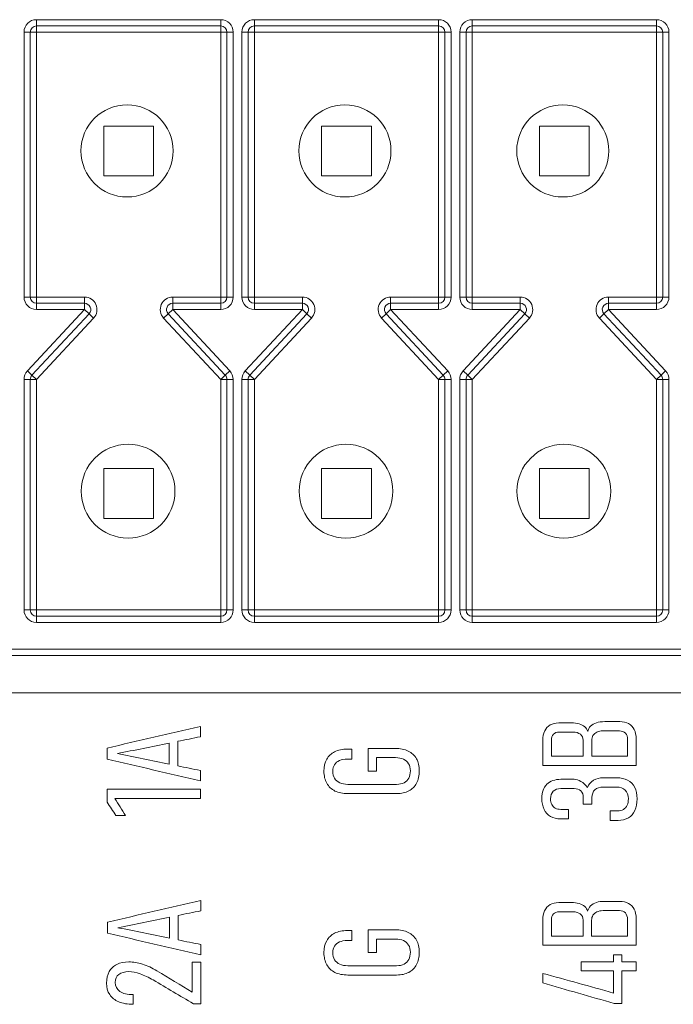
# Model space of a CAD drawing. Header units: millimetres. Extents: x 990 to 1811, y 0 to 562.
# Tile 15 of 256: x 1296 to 1306, y 215 to 231. Entities that reach past the tile are written whole.
import ezdxf

# ---------------------------------------------------------------- set-up
doc = ezdxf.new("R2010")
doc.units = ezdxf.units.MM
doc.layers.add('1', color=7, linetype='Continuous', true_color=0xffffff)
doc.layers.add('10', color=7, linetype='Continuous')

msp = doc.modelspace()

# ---------------------------------------------------------------- linework, layer by layer
at = {"layer": '1', "color": 7, "linetype": 'Continuous', "lineweight": 18}
msp.add_line((1288.988, 220.46), (1316.098, 220.46), dxfattribs=at)
for points, knots in [([(1304.04, 219.944), (1304.078, 219.966), (1304.124, 219.977), (1304.178, 219.977), (1304.245, 219.977), (1304.312, 219.977), (1304.38, 219.977), (1304.427, 219.977), (1304.469, 219.972), (1304.505, 219.961)], [0, 0, 0, 0, 0.333333, 0.333333, 0.333333, 0.666667, 0.666667, 0.666667, 1, 1, 1, 1]), ([(1304.689, 219.924), (1304.713, 219.948), (1304.744, 219.966), (1304.821, 219.991), (1304.866, 219.997), (1304.917, 219.997), (1304.997, 219.997), (1305.077, 219.997), (1305.157, 219.997), (1305.213, 219.997), (1305.261, 219.986), (1305.3, 219.965)], [0, 0, 0, 0, 0.25, 0.25, 0.5, 0.5, 0.5, 0.75, 0.75, 0.75, 1, 1, 1, 1]), ([(1303.922, 219.291), (1303.922, 219.426), (1303.922, 219.56), (1303.922, 219.694), (1303.922, 219.754), (1303.932, 219.805), (1303.952, 219.847)], [0, 0, 0, 0, 0.5, 0.5, 0.5, 1, 1, 1, 1]), ([(1304.093, 219.794), (1304.071, 219.771), (1304.06, 219.739), (1304.06, 219.699), (1304.06, 219.613), (1304.06, 219.526), (1304.06, 219.44)], [0, 0, 0, 0, 0.5, 0.5, 0.5, 1, 1, 1, 1]), ([(1304.525, 219.794), (1304.496, 219.817), (1304.456, 219.829), (1304.403, 219.829), (1304.331, 219.829), (1304.26, 219.829), (1304.188, 219.829), (1304.147, 219.829), (1304.116, 219.817), (1304.093, 219.794)], [0, 0, 0, 0, 0.333333, 0.333333, 0.333333, 0.666667, 0.666667, 0.666667, 1, 1, 1, 1]), ([(1304.568, 219.44), (1304.568, 219.526), (1304.568, 219.611), (1304.568, 219.697), (1304.568, 219.739), (1304.554, 219.771), (1304.525, 219.794)], [0, 0, 0, 0, 0.5, 0.5, 0.5, 1, 1, 1, 1]), ([(1305.249, 219.811), (1305.227, 219.836), (1305.195, 219.848), (1305.154, 219.848), (1305.066, 219.848), (1304.978, 219.848), (1304.889, 219.848)], [0, 0, 0, 0, 0.5, 0.5, 0.5, 1, 1, 1, 1]), ([(1305.283, 219.44), (1305.283, 219.529), (1305.283, 219.618), (1305.283, 219.707), (1305.283, 219.752), (1305.272, 219.787), (1305.249, 219.811)], [0, 0, 0, 0, 0.5, 0.5, 0.5, 1, 1, 1, 1]), ([(1305.391, 219.871), (1305.411, 219.83), (1305.421, 219.78), (1305.421, 219.722), (1305.421, 219.578), (1305.421, 219.435), (1305.421, 219.291)], [0, 0, 0, 0, 0.5, 0.5, 0.5, 1, 1, 1, 1]), ([(1304.728, 219.774), (1304.714, 219.751), (1304.707, 219.725), (1304.707, 219.697), (1304.707, 219.611), (1304.707, 219.526), (1304.707, 219.44)], [0, 0, 0, 0, 0.5, 0.5, 0.5, 1, 1, 1, 1]), ([(1300.578, 219.513), (1300.634, 219.541), (1300.701, 219.555), (1300.78, 219.555), (1300.804, 219.555), (1300.828, 219.555), (1300.852, 219.555)], [0, 0, 0, 0, 0.5, 0.5, 0.5, 1, 1, 1, 1]), ([(1301.114, 219.567), (1301.26, 219.567), (1301.405, 219.567), (1301.551, 219.567), (1301.632, 219.567), (1301.702, 219.553), (1301.76, 219.525)], [0, 0, 0, 0, 0.5, 0.5, 0.5, 1, 1, 1, 1]), ([(1300.451, 219.007), (1300.421, 219.061), (1300.406, 219.125), (1300.406, 219.275), (1300.421, 219.339), (1300.45, 219.392)], [0, 0, 0, 0, 0.5, 0.5, 1, 1, 1, 1]), ([(1300.655, 219.372), (1300.62, 219.357), (1300.594, 219.335), (1300.558, 219.277), (1300.549, 219.242), (1300.549, 219.201), (1300.549, 219.156), (1300.559, 219.118), (1300.578, 219.087)], [0, 0, 0, 0, 0.333333, 0.333333, 0.666667, 0.666667, 0.666667, 1, 1, 1, 1]), ([(1300.852, 219.394), (1300.828, 219.394), (1300.804, 219.394), (1300.78, 219.394), (1300.731, 219.394), (1300.689, 219.387), (1300.655, 219.372)], [0, 0, 0, 0, 0.5, 0.5, 0.5, 1, 1, 1, 1]), ([(1301.766, 219.322), (1301.747, 219.353), (1301.72, 219.378), (1301.648, 219.411), (1301.605, 219.419), (1301.555, 219.419), (1301.454, 219.419), (1301.353, 219.419), (1301.252, 219.419)], [0, 0, 0, 0, 0.333333, 0.333333, 0.666667, 0.666667, 0.666667, 1, 1, 1, 1]), ([(1301.768, 219.09), (1301.785, 219.122), (1301.794, 219.161), (1301.794, 219.252), (1301.784, 219.29), (1301.766, 219.322)], [0, 0, 0, 0, 0.5, 0.5, 1, 1, 1, 1]), ([(1301.892, 219.402), (1301.922, 219.348), (1301.937, 219.283), (1301.937, 219.13), (1301.923, 219.064), (1301.894, 219.009)], [0, 0, 0, 0, 0.5, 0.5, 1, 1, 1, 1]), ([(1300.66, 219.014), (1300.696, 218.998), (1300.74, 218.99), (1300.791, 218.99), (1301.052, 218.99), (1301.313, 218.99), (1301.574, 218.99), (1301.62, 218.99), (1301.659, 218.998), (1301.693, 219.015)], [0, 0, 0, 0, 0.333333, 0.333333, 0.333333, 0.666667, 0.666667, 0.666667, 1, 1, 1, 1]), ([(1303.987, 218.991), (1304.04, 219.044), (1304.116, 219.071), (1304.213, 219.071), (1304.284, 219.071), (1304.354, 219.071), (1304.424, 219.071), (1304.46, 219.071), (1304.497, 219.059), (1304.535, 219.037)], [0, 0, 0, 0, 0.333333, 0.333333, 0.333333, 0.666667, 0.666667, 0.666667, 1, 1, 1, 1]), ([(1304.736, 219.055), (1304.781, 219.082), (1304.834, 219.095), (1304.895, 219.095), (1304.966, 219.095), (1305.036, 219.095), (1305.176, 219.095), (1305.236, 219.082), (1305.285, 219.056)], [0, 0, 0, 0, 0.333333, 0.333333, 0.333333, 0.666667, 0.666667, 1, 1, 1, 1]), ([(1301.77, 218.884), (1301.716, 218.855), (1301.65, 218.841), (1301.574, 218.841), (1301.313, 218.841), (1301.052, 218.841), (1300.791, 218.841), (1300.71, 218.841), (1300.64, 218.855), (1300.583, 218.883)], [0, 0, 0, 0, 0.333333, 0.333333, 0.333333, 0.666667, 0.666667, 0.666667, 1, 1, 1, 1]), ([(1303.942, 218.588), (1303.918, 218.637), (1303.906, 218.697), (1303.906, 218.767), (1303.906, 218.864), (1303.933, 218.938), (1303.987, 218.991)], [0, 0, 0, 0, 0.5, 0.5, 0.5, 1, 1, 1, 1]), ([(1304.089, 218.879), (1304.061, 218.851), (1304.046, 218.81), (1304.046, 218.757), (1304.046, 218.721), (1304.053, 218.691), (1304.066, 218.666)], [0, 0, 0, 0, 0.5, 0.5, 0.5, 1, 1, 1, 1]), ([(1304.533, 218.884), (1304.507, 218.91), (1304.47, 218.922), (1304.423, 218.922), (1304.352, 218.922), (1304.282, 218.922), (1304.211, 218.922), (1304.158, 218.922), (1304.118, 218.908), (1304.089, 218.879)], [0, 0, 0, 0, 0.333333, 0.333333, 0.333333, 0.666667, 0.666667, 0.666667, 1, 1, 1, 1]), ([(1304.572, 218.672), (1304.572, 218.708), (1304.572, 218.743), (1304.572, 218.779), (1304.572, 218.824), (1304.559, 218.859), (1304.533, 218.884)], [0, 0, 0, 0, 0.5, 0.5, 0.5, 1, 1, 1, 1]), ([(1304.759, 218.902), (1304.727, 218.873), (1304.711, 218.832), (1304.711, 218.779), (1304.711, 218.743), (1304.711, 218.708), (1304.711, 218.672)], [0, 0, 0, 0, 0.5, 0.5, 0.5, 1, 1, 1, 1]), ([(1305.276, 218.653), (1305.29, 218.683), (1305.297, 218.717), (1305.297, 218.758), (1305.297, 218.818), (1305.28, 218.864), (1305.212, 218.93), (1305.165, 218.947), (1305.105, 218.947), (1305.035, 218.947), (1304.965, 218.947), (1304.894, 218.947), (1304.836, 218.947), (1304.791, 218.932), (1304.759, 218.902)], [0, 0, 0, 0, 0.2, 0.2, 0.2, 0.4, 0.4, 0.6, 0.6, 0.6, 0.8, 0.8, 0.8, 1, 1, 1, 1]), ([(1305.398, 218.94), (1305.424, 218.89), (1305.437, 218.829), (1305.437, 218.758), (1305.437, 218.685), (1305.425, 218.623), (1305.401, 218.571)], [0, 0, 0, 0, 0.5, 0.5, 0.5, 1, 1, 1, 1]), ([(1304.123, 218.608), (1304.147, 218.595), (1304.177, 218.588), (1304.212, 218.588), (1304.254, 218.588), (1304.296, 218.588), (1304.337, 218.588)], [0, 0, 0, 0, 0.5, 0.5, 0.5, 1, 1, 1, 1]), ([(1305.006, 218.564), (1305.044, 218.564), (1305.082, 218.564), (1305.157, 218.564), (1305.189, 218.572), (1305.216, 218.587)], [0, 0, 0, 0, 0.5, 0.5, 1, 1, 1, 1]), ([(1304.337, 218.436), (1304.296, 218.436), (1304.254, 218.436), (1304.212, 218.436), (1304.148, 218.436), (1304.093, 218.449), (1304.047, 218.475)], [0, 0, 0, 0, 0.5, 0.5, 0.5, 1, 1, 1, 1]), ([(1305.296, 218.452), (1305.25, 218.425), (1305.195, 218.411), (1305.131, 218.411), (1305.089, 218.411), (1305.047, 218.411), (1305.006, 218.411)], [0, 0, 0, 0, 0.5, 0.5, 0.5, 1, 1, 1, 1]), ([(1304.689, 217.038), (1304.713, 217.062), (1304.744, 217.08), (1304.821, 217.105), (1304.866, 217.111), (1304.917, 217.111), (1304.997, 217.111), (1305.077, 217.111), (1305.157, 217.111), (1305.213, 217.111), (1305.26, 217.1), (1305.3, 217.078)], [0, 0, 0, 0, 0.25, 0.25, 0.5, 0.5, 0.5, 0.75, 0.75, 0.75, 1, 1, 1, 1]), ([(1303.921, 216.405), (1303.921, 216.539), (1303.921, 216.673), (1303.921, 216.807), (1303.921, 216.867), (1303.931, 216.918), (1303.951, 216.961)], [0, 0, 0, 0, 0.5, 0.5, 0.5, 1, 1, 1, 1]), ([(1304.039, 217.058), (1304.077, 217.08), (1304.124, 217.091), (1304.178, 217.091), (1304.245, 217.091), (1304.312, 217.091), (1304.379, 217.091), (1304.426, 217.091), (1304.468, 217.086), (1304.505, 217.075)], [0, 0, 0, 0, 0.333333, 0.333333, 0.333333, 0.666667, 0.666667, 0.666667, 1, 1, 1, 1]), ([(1305.249, 216.925), (1305.226, 216.95), (1305.194, 216.962), (1305.154, 216.962), (1305.065, 216.962), (1304.977, 216.962), (1304.889, 216.962)], [0, 0, 0, 0, 0.5, 0.5, 0.5, 1, 1, 1, 1]), ([(1305.39, 216.984), (1305.411, 216.943), (1305.421, 216.894), (1305.421, 216.835), (1305.421, 216.692), (1305.421, 216.549), (1305.421, 216.405)], [0, 0, 0, 0, 0.5, 0.5, 0.5, 1, 1, 1, 1]), ([(1304.524, 216.908), (1304.496, 216.931), (1304.455, 216.943), (1304.403, 216.943), (1304.331, 216.943), (1304.259, 216.943), (1304.187, 216.943), (1304.147, 216.943), (1304.115, 216.931), (1304.07, 216.885), (1304.059, 216.853), (1304.059, 216.813), (1304.059, 216.726), (1304.059, 216.64), (1304.059, 216.554)], [0, 0, 0, 0, 0.2, 0.2, 0.2, 0.4, 0.4, 0.4, 0.6, 0.6, 0.8, 0.8, 0.8, 1, 1, 1, 1]), ([(1304.568, 216.554), (1304.568, 216.639), (1304.568, 216.725), (1304.568, 216.811), (1304.568, 216.852), (1304.553, 216.885), (1304.524, 216.908)], [0, 0, 0, 0, 0.5, 0.5, 0.5, 1, 1, 1, 1]), ([(1304.728, 216.887), (1304.713, 216.864), (1304.706, 216.839), (1304.706, 216.811), (1304.706, 216.725), (1304.706, 216.639), (1304.706, 216.554)], [0, 0, 0, 0, 0.5, 0.5, 0.5, 1, 1, 1, 1]), ([(1305.283, 216.554), (1305.283, 216.643), (1305.283, 216.732), (1305.283, 216.821), (1305.283, 216.866), (1305.271, 216.9), (1305.249, 216.925)], [0, 0, 0, 0, 0.5, 0.5, 0.5, 1, 1, 1, 1]), ([(1300.578, 216.6), (1300.634, 216.628), (1300.701, 216.642), (1300.78, 216.642), (1300.804, 216.642), (1300.828, 216.642), (1300.852, 216.642)], [0, 0, 0, 0, 0.5, 0.5, 0.5, 1, 1, 1, 1]), ([(1301.114, 216.654), (1301.26, 216.654), (1301.405, 216.654), (1301.551, 216.654), (1301.632, 216.654), (1301.702, 216.64), (1301.76, 216.612)], [0, 0, 0, 0, 0.5, 0.5, 0.5, 1, 1, 1, 1]), ([(1300.451, 216.094), (1300.421, 216.148), (1300.406, 216.212), (1300.406, 216.362), (1300.421, 216.426), (1300.45, 216.479)], [0, 0, 0, 0, 0.5, 0.5, 1, 1, 1, 1]), ([(1300.852, 216.481), (1300.828, 216.481), (1300.804, 216.481), (1300.78, 216.481), (1300.731, 216.481), (1300.689, 216.474), (1300.655, 216.459)], [0, 0, 0, 0, 0.5, 0.5, 0.5, 1, 1, 1, 1]), ([(1301.684, 216.481), (1301.648, 216.497), (1301.605, 216.506), (1301.555, 216.506), (1301.454, 216.506), (1301.353, 216.506), (1301.252, 216.506)], [0, 0, 0, 0, 0.5, 0.5, 0.5, 1, 1, 1, 1]), ([(1301.892, 216.489), (1301.922, 216.435), (1301.937, 216.37), (1301.937, 216.217), (1301.923, 216.151), (1301.894, 216.096)], [0, 0, 0, 0, 0.5, 0.5, 1, 1, 1, 1]), ([(1300.655, 216.459), (1300.62, 216.444), (1300.594, 216.422), (1300.558, 216.364), (1300.549, 216.329), (1300.549, 216.288), (1300.549, 216.243), (1300.559, 216.205), (1300.578, 216.174)], [0, 0, 0, 0, 0.333333, 0.333333, 0.666667, 0.666667, 0.666667, 1, 1, 1, 1]), ([(1301.768, 216.177), (1301.785, 216.209), (1301.794, 216.248), (1301.794, 216.339), (1301.784, 216.377), (1301.766, 216.409)], [0, 0, 0, 0, 0.5, 0.5, 1, 1, 1, 1]), ([(1297.079, 216.099), (1297.133, 216.125), (1297.198, 216.138), (1297.274, 216.138), (1297.339, 216.138), (1297.411, 216.126), (1297.49, 216.102)], [0, 0, 0, 0, 0.5, 0.5, 0.5, 1, 1, 1, 1]), ([(1300.66, 216.101), (1300.696, 216.085), (1300.74, 216.077), (1300.791, 216.077), (1301.052, 216.077), (1301.313, 216.077), (1301.574, 216.077), (1301.62, 216.077), (1301.659, 216.085), (1301.693, 216.102)], [0, 0, 0, 0, 0.333333, 0.333333, 0.333333, 0.666667, 0.666667, 0.666667, 1, 1, 1, 1]), ([(1296.964, 215.614), (1296.93, 215.665), (1296.914, 215.726), (1296.914, 215.87), (1296.928, 215.931), (1296.956, 215.982)], [0, 0, 0, 0, 0.5, 0.5, 1, 1, 1, 1]), ([(1297.11, 215.937), (1297.071, 215.907), (1297.052, 215.865), (1297.052, 215.81), (1297.052, 215.748), (1297.077, 215.699), (1297.128, 215.665)], [0, 0, 0, 0, 0.5, 0.5, 0.5, 1, 1, 1, 1]), ([(1297.453, 215.947), (1297.385, 215.97), (1297.325, 215.982), (1297.273, 215.982), (1297.203, 215.982), (1297.148, 215.967), (1297.11, 215.937)], [0, 0, 0, 0, 0.5, 0.5, 0.5, 1, 1, 1, 1]), ([(1301.77, 215.971), (1301.716, 215.942), (1301.65, 215.928), (1301.574, 215.928), (1301.313, 215.928), (1301.052, 215.928), (1300.791, 215.928), (1300.71, 215.928), (1300.64, 215.942), (1300.583, 215.97)], [0, 0, 0, 0, 0.333333, 0.333333, 0.333333, 0.666667, 0.666667, 0.666667, 1, 1, 1, 1])]:
    msp.add_open_spline(points, degree=3, knots=knots, dxfattribs=at)
for points in [[(1304.505, 219.961), (1304.542, 219.95), (1304.572, 219.934), (1304.595, 219.913)], [(1305.3, 219.965), (1305.34, 219.943), (1305.37, 219.912), (1305.391, 219.871)], [(1296.922, 219.573), (1297.422, 219.689), (1297.922, 219.804), (1298.421, 219.92)], [(1298.421, 219.92), (1298.421, 219.865), (1298.421, 219.81), (1298.421, 219.755)], [(1303.952, 219.847), (1303.972, 219.889), (1304.001, 219.922), (1304.04, 219.944)], [(1304.595, 219.913), (1304.619, 219.893), (1304.634, 219.868), (1304.643, 219.838)], [(1304.643, 219.838), (1304.65, 219.872), (1304.665, 219.901), (1304.689, 219.924)], [(1304.791, 219.828), (1304.764, 219.815), (1304.743, 219.797), (1304.728, 219.774)], [(1304.889, 219.848), (1304.851, 219.848), (1304.819, 219.842), (1304.791, 219.828)], [(1297.919, 219.652), (1297.642, 219.596), (1297.365, 219.54), (1297.088, 219.483)], [(1297.919, 219.314), (1297.919, 219.427), (1297.919, 219.54), (1297.919, 219.652)], [(1298.421, 219.755), (1298.3, 219.73), (1298.179, 219.705), (1298.057, 219.681)], [(1298.057, 219.681), (1298.057, 219.549), (1298.057, 219.418), (1298.057, 219.286)], [(1296.922, 219.394), (1296.922, 219.453), (1296.922, 219.513), (1296.922, 219.573)], [(1297.088, 219.483), (1297.365, 219.427), (1297.642, 219.371), (1297.919, 219.314)], [(1300.45, 219.392), (1300.479, 219.445), (1300.522, 219.485), (1300.578, 219.513)], [(1300.852, 219.555), (1300.852, 219.501), (1300.852, 219.448), (1300.852, 219.394)], [(1301.114, 219.202), (1301.114, 219.324), (1301.114, 219.446), (1301.114, 219.567)], [(1301.76, 219.525), (1301.817, 219.497), (1301.861, 219.456), (1301.892, 219.402)], [(1298.421, 219.047), (1297.922, 219.162), (1297.422, 219.278), (1296.922, 219.394)], [(1301.252, 219.419), (1301.252, 219.347), (1301.252, 219.274), (1301.252, 219.202)], [(1304.06, 219.44), (1304.229, 219.44), (1304.399, 219.44), (1304.568, 219.44)], [(1304.707, 219.44), (1304.899, 219.44), (1305.091, 219.44), (1305.283, 219.44)], [(1298.057, 219.286), (1298.179, 219.261), (1298.3, 219.237), (1298.421, 219.212)], [(1298.421, 219.212), (1298.421, 219.157), (1298.421, 219.102), (1298.421, 219.047)], [(1301.252, 219.202), (1301.206, 219.202), (1301.16, 219.202), (1301.114, 219.202)], [(1305.421, 219.291), (1304.922, 219.291), (1304.422, 219.291), (1303.922, 219.291)], [(1300.583, 218.883), (1300.526, 218.912), (1300.482, 218.953), (1300.451, 219.007)], [(1300.578, 219.087), (1300.597, 219.055), (1300.624, 219.031), (1300.66, 219.014)], [(1301.693, 219.015), (1301.726, 219.033), (1301.751, 219.057), (1301.768, 219.09)], [(1301.894, 219.009), (1301.866, 218.954), (1301.824, 218.912), (1301.77, 218.884)], [(1304.535, 219.037), (1304.572, 219.014), (1304.607, 218.982), (1304.639, 218.941)], [(1304.639, 218.941), (1304.658, 218.989), (1304.691, 219.027), (1304.736, 219.055)], [(1305.285, 219.056), (1305.335, 219.029), (1305.372, 218.991), (1305.398, 218.94)], [(1296.922, 218.913), (1297.422, 218.913), (1297.922, 218.913), (1298.421, 218.913)], [(1296.922, 218.702), (1296.922, 218.772), (1296.922, 218.843), (1296.922, 218.913)], [(1298.421, 218.913), (1298.421, 218.863), (1298.421, 218.814), (1298.421, 218.764)], [(1297.064, 218.489), (1297.016, 218.56), (1296.969, 218.631), (1296.922, 218.702)], [(1297.047, 218.764), (1297.105, 218.672), (1297.162, 218.581), (1297.22, 218.489)], [(1298.421, 218.764), (1297.963, 218.764), (1297.505, 218.764), (1297.047, 218.764)], [(1304.047, 218.475), (1304.001, 218.501), (1303.966, 218.538), (1303.942, 218.588)], [(1304.066, 218.666), (1304.079, 218.641), (1304.098, 218.621), (1304.123, 218.608)], [(1304.337, 218.588), (1304.337, 218.537), (1304.337, 218.487), (1304.337, 218.436)], [(1304.711, 218.672), (1304.665, 218.672), (1304.619, 218.672), (1304.572, 218.672)], [(1305.006, 218.411), (1305.006, 218.462), (1305.006, 218.513), (1305.006, 218.564)], [(1305.216, 218.587), (1305.242, 218.602), (1305.262, 218.624), (1305.276, 218.653)], [(1305.401, 218.571), (1305.377, 218.519), (1305.342, 218.479), (1305.296, 218.452)], [(1297.22, 218.489), (1297.168, 218.489), (1297.116, 218.489), (1297.064, 218.489)], [(1296.929, 216.778), (1297.429, 216.894), (1297.929, 217.009), (1298.429, 217.125)], [(1298.429, 217.125), (1298.429, 217.07), (1298.429, 217.015), (1298.429, 216.96)], [(1298.429, 216.96), (1298.308, 216.935), (1298.186, 216.91), (1298.065, 216.886)], [(1303.951, 216.961), (1303.972, 217.003), (1304.001, 217.035), (1304.039, 217.058)], [(1304.505, 217.075), (1304.541, 217.064), (1304.571, 217.048), (1304.595, 217.027)], [(1304.595, 217.027), (1304.618, 217.007), (1304.634, 216.981), (1304.642, 216.952)], [(1304.642, 216.952), (1304.649, 216.986), (1304.664, 217.014), (1304.689, 217.038)], [(1304.889, 216.962), (1304.851, 216.962), (1304.818, 216.955), (1304.791, 216.942)], [(1305.3, 217.078), (1305.339, 217.057), (1305.369, 217.025), (1305.39, 216.984)], [(1297.927, 216.857), (1297.65, 216.801), (1297.373, 216.745), (1297.095, 216.688)], [(1297.927, 216.519), (1297.927, 216.632), (1297.927, 216.745), (1297.927, 216.857)], [(1298.065, 216.886), (1298.065, 216.754), (1298.065, 216.623), (1298.065, 216.491)], [(1304.791, 216.942), (1304.763, 216.929), (1304.742, 216.91), (1304.728, 216.887)], [(1296.929, 216.599), (1296.929, 216.658), (1296.929, 216.718), (1296.929, 216.778)], [(1297.095, 216.688), (1297.373, 216.632), (1297.65, 216.576), (1297.927, 216.519)], [(1300.852, 216.642), (1300.852, 216.588), (1300.852, 216.535), (1300.852, 216.481)], [(1301.114, 216.289), (1301.114, 216.411), (1301.114, 216.533), (1301.114, 216.654)], [(1298.429, 216.252), (1297.929, 216.367), (1297.429, 216.483), (1296.929, 216.599)], [(1298.065, 216.491), (1298.186, 216.466), (1298.308, 216.442), (1298.429, 216.417)], [(1300.45, 216.479), (1300.479, 216.532), (1300.522, 216.572), (1300.578, 216.6)], [(1301.252, 216.506), (1301.252, 216.433), (1301.252, 216.361), (1301.252, 216.289)], [(1301.766, 216.409), (1301.747, 216.44), (1301.72, 216.464), (1301.684, 216.481)], [(1301.76, 216.612), (1301.817, 216.584), (1301.861, 216.543), (1301.892, 216.489)], [(1304.059, 216.554), (1304.229, 216.554), (1304.398, 216.554), (1304.568, 216.554)], [(1304.706, 216.554), (1304.898, 216.554), (1305.091, 216.554), (1305.283, 216.554)], [(1298.429, 216.417), (1298.429, 216.362), (1298.429, 216.307), (1298.429, 216.252)], [(1305.421, 216.405), (1304.921, 216.405), (1304.421, 216.405), (1303.921, 216.405)], [(1300.578, 216.174), (1300.597, 216.142), (1300.624, 216.118), (1300.66, 216.101)], [(1301.252, 216.289), (1301.206, 216.289), (1301.16, 216.289), (1301.114, 216.289)], [(1301.693, 216.102), (1301.726, 216.12), (1301.751, 216.144), (1301.768, 216.177)], [(1305.058, 216.25), (1305.102, 216.25), (1305.147, 216.25), (1305.191, 216.25)], [(1305.058, 216.138), (1305.058, 216.175), (1305.058, 216.213), (1305.058, 216.25)], [(1305.191, 216.25), (1305.191, 216.213), (1305.191, 216.175), (1305.191, 216.138)], [(1296.956, 215.982), (1296.984, 216.033), (1297.025, 216.072), (1297.079, 216.099)], [(1297.49, 216.102), (1297.569, 216.077), (1297.646, 216.042), (1297.723, 215.996)], [(1297.723, 215.996), (1297.912, 215.881), (1298.102, 215.766), (1298.291, 215.65)], [(1298.291, 216.136), (1298.337, 216.136), (1298.383, 216.136), (1298.429, 216.136)], [(1298.291, 215.65), (1298.291, 215.812), (1298.291, 215.974), (1298.291, 216.136)], [(1298.429, 216.136), (1298.429, 215.913), (1298.429, 215.689), (1298.429, 215.466)], [(1300.583, 215.97), (1300.526, 215.998), (1300.482, 216.04), (1300.451, 216.094)], [(1301.894, 216.096), (1301.866, 216.041), (1301.824, 215.999), (1301.77, 215.971)], [(1304.539, 216.138), (1304.712, 216.138), (1304.885, 216.138), (1305.058, 216.138)], [(1304.539, 215.995), (1304.539, 216.042), (1304.539, 216.09), (1304.539, 216.138)], [(1305.191, 216.138), (1305.268, 216.138), (1305.345, 216.138), (1305.422, 216.138)], [(1305.422, 216.138), (1305.422, 216.09), (1305.422, 216.042), (1305.422, 215.995)], [(1297.664, 215.848), (1297.592, 215.89), (1297.521, 215.923), (1297.453, 215.947)], [(1298.309, 215.466), (1298.094, 215.593), (1297.879, 215.72), (1297.664, 215.848)], [(1303.922, 215.954), (1304.301, 215.849), (1304.679, 215.744), (1305.058, 215.639)], [(1303.922, 215.8), (1303.922, 215.851), (1303.922, 215.903), (1303.922, 215.954)], [(1305.058, 215.995), (1304.885, 215.995), (1304.712, 215.995), (1304.539, 215.995)], [(1305.058, 215.639), (1305.058, 215.757), (1305.058, 215.876), (1305.058, 215.995)], [(1305.191, 215.995), (1305.191, 215.82), (1305.191, 215.646), (1305.191, 215.471)], [(1305.422, 215.995), (1305.345, 215.995), (1305.268, 215.995), (1305.191, 215.995)], [(1305.07, 215.471), (1304.687, 215.581), (1304.305, 215.69), (1303.922, 215.8)], [(1297.11, 215.497), (1297.046, 215.524), (1296.997, 215.563), (1296.964, 215.614)], [(1297.128, 215.665), (1297.178, 215.631), (1297.25, 215.613), (1297.342, 215.613)], [(1297.342, 215.613), (1297.342, 215.561), (1297.343, 215.509), (1297.343, 215.458)], [(1297.342, 215.458), (1297.252, 215.458), (1297.175, 215.471), (1297.11, 215.497)], [(1297.343, 215.458), (1297.343, 215.458), (1297.342, 215.458), (1297.342, 215.458)], [(1298.429, 215.466), (1298.389, 215.466), (1298.349, 215.466), (1298.309, 215.466)], [(1305.191, 215.471), (1305.151, 215.471), (1305.11, 215.471), (1305.07, 215.471)]]:
    msp.add_open_spline(points, degree=3, dxfattribs=at)
at = {"layer": '10', "color": 7, "linetype": 'Continuous', "lineweight": 18}
for p, q in [((1295.788, 231.27), (1298.748, 231.27)), ((1295.788, 231.27), (1295.788, 231.17)), ((1298.748, 231.27), (1298.748, 231.17)), ((1299.288, 231.27), (1302.248, 231.27)), ((1299.288, 231.27), (1299.288, 231.17)), ((1302.248, 231.27), (1302.248, 231.17)), ((1302.788, 231.27), (1302.788, 231.17)), ((1302.788, 231.27), (1305.748, 231.27)), ((1305.748, 231.27), (1305.748, 231.17)), ((1295.588, 231.07), (1295.688, 231.07)), ((1295.588, 231.07), (1295.588, 226.815)), ((1295.688, 231.07), (1295.788, 231.07)), ((1295.688, 231.07), (1295.688, 226.815)), ((1295.788, 231.17), (1295.788, 231.07)), ((1298.748, 231.17), (1295.788, 231.17)), ((1298.748, 231.07), (1295.788, 231.07)), ((1295.788, 231.07), (1295.788, 226.815)), ((1298.748, 231.17), (1298.748, 231.07)), ((1298.848, 231.07), (1298.748, 231.07)), ((1298.748, 226.815), (1298.748, 231.07)), ((1298.848, 231.07), (1298.948, 231.07)), ((1298.848, 226.815), (1298.848, 231.07)), ((1298.948, 231.07), (1298.948, 226.815)), ((1299.088, 231.07), (1299.088, 226.815)), ((1299.088, 231.07), (1299.188, 231.07)), ((1299.188, 231.07), (1299.288, 231.07)), ((1299.188, 231.07), (1299.188, 226.815)), ((1299.288, 231.17), (1299.288, 231.07)), ((1302.248, 231.17), (1299.288, 231.17)), ((1299.288, 231.07), (1299.288, 226.815)), ((1302.248, 231.07), (1299.288, 231.07)), ((1302.248, 231.17), (1302.248, 231.07)), ((1302.248, 226.815), (1302.248, 231.07)), ((1302.348, 231.07), (1302.248, 231.07)), ((1302.348, 231.07), (1302.448, 231.07)), ((1302.348, 226.815), (1302.348, 231.07)), ((1302.448, 231.07), (1302.448, 226.815)), ((1302.588, 231.07), (1302.588, 226.815)), ((1302.588, 231.07), (1302.688, 231.07)), ((1302.688, 231.07), (1302.788, 231.07)), ((1302.688, 231.07), (1302.688, 226.815)), ((1302.788, 231.17), (1302.788, 231.07)), ((1305.748, 231.17), (1302.788, 231.17)), ((1305.748, 231.07), (1302.788, 231.07)), ((1302.788, 231.07), (1302.788, 226.815)), ((1305.748, 231.17), (1305.748, 231.07)), ((1305.848, 231.07), (1305.748, 231.07)), ((1305.748, 226.815), (1305.748, 231.07)), ((1305.848, 231.07), (1305.948, 231.07)), ((1305.848, 226.815), (1305.848, 231.07)), ((1305.948, 231.07), (1305.948, 226.815)), ((1296.868, 229.56), (1296.868, 228.76)), ((1297.668, 229.56), (1296.868, 229.56)), ((1297.668, 229.56), (1297.668, 228.76)), ((1300.368, 229.56), (1300.368, 228.76)), ((1301.168, 229.56), (1300.368, 229.56)), ((1301.168, 229.56), (1301.168, 228.76)), ((1304.668, 229.56), (1303.868, 229.56)), ((1303.868, 229.56), (1303.868, 228.76)), ((1304.668, 229.56), (1304.668, 228.76)), ((1297.668, 228.76), (1296.868, 228.76)), ((1301.168, 228.76), (1300.368, 228.76)), ((1304.668, 228.76), (1303.868, 228.76)), ((1295.588, 226.815), (1295.688, 226.815)), ((1295.688, 226.815), (1295.788, 226.815)), ((1295.788, 226.815), (1296.56, 226.815)), ((1295.788, 226.715), (1295.788, 226.815)), ((1296.56, 226.715), (1296.56, 226.815)), ((1297.977, 226.815), (1298.748, 226.815)), ((1297.977, 226.815), (1297.977, 226.715)), ((1298.748, 226.715), (1298.748, 226.815)), ((1298.848, 226.815), (1298.748, 226.815)), ((1298.948, 226.815), (1298.848, 226.815)), ((1299.088, 226.815), (1299.188, 226.815)), ((1299.188, 226.815), (1299.288, 226.815)), ((1299.288, 226.815), (1300.06, 226.815)), ((1299.288, 226.715), (1299.288, 226.815)), ((1300.06, 226.715), (1300.06, 226.815)), ((1301.477, 226.815), (1302.248, 226.815)), ((1301.477, 226.815), (1301.477, 226.715)), ((1302.248, 226.715), (1302.248, 226.815)), ((1302.348, 226.815), (1302.248, 226.815)), ((1302.448, 226.815), (1302.348, 226.815)), ((1302.588, 226.815), (1302.688, 226.815)), ((1302.688, 226.815), (1302.788, 226.815)), ((1302.788, 226.815), (1303.56, 226.815)), ((1302.788, 226.715), (1302.788, 226.815)), ((1303.56, 226.715), (1303.56, 226.815)), ((1304.977, 226.815), (1305.748, 226.815)), ((1304.977, 226.815), (1304.977, 226.715)), ((1305.848, 226.815), (1305.748, 226.815)), ((1305.748, 226.715), (1305.748, 226.815)), ((1305.948, 226.815), (1305.848, 226.815)), ((1295.642, 225.631), (1296.56, 226.615)), ((1295.788, 226.715), (1296.56, 226.715)), ((1295.788, 226.615), (1295.788, 226.715)), ((1295.788, 226.615), (1296.56, 226.615)), ((1296.56, 226.615), (1296.56, 226.715)), ((1296.56, 226.615), (1296.633, 226.546)), ((1297.904, 226.546), (1297.977, 226.615)), ((1297.977, 226.615), (1297.977, 226.715)), ((1297.977, 226.715), (1298.748, 226.715)), ((1297.977, 226.615), (1298.748, 226.615)), ((1298.895, 225.631), (1297.977, 226.615)), ((1298.748, 226.715), (1298.748, 226.615)), ((1299.142, 225.631), (1300.06, 226.615)), ((1299.288, 226.715), (1300.06, 226.715)), ((1299.288, 226.615), (1299.288, 226.715)), ((1299.288, 226.615), (1300.06, 226.615)), ((1300.06, 226.615), (1300.06, 226.715)), ((1300.06, 226.615), (1300.133, 226.546)), ((1301.404, 226.546), (1301.477, 226.615)), ((1301.477, 226.715), (1302.248, 226.715)), ((1301.477, 226.615), (1301.477, 226.715)), ((1301.477, 226.615), (1302.248, 226.615)), ((1302.395, 225.631), (1301.477, 226.615)), ((1302.248, 226.715), (1302.248, 226.615)), ((1302.642, 225.631), (1303.56, 226.615)), ((1302.788, 226.715), (1303.56, 226.715)), ((1302.788, 226.615), (1302.788, 226.715)), ((1302.788, 226.615), (1303.56, 226.615)), ((1303.56, 226.615), (1303.56, 226.715)), ((1303.56, 226.615), (1303.633, 226.546)), ((1304.904, 226.546), (1304.977, 226.615)), ((1304.977, 226.615), (1304.977, 226.715)), ((1304.977, 226.715), (1305.748, 226.715)), ((1304.977, 226.615), (1305.748, 226.615)), ((1305.895, 225.631), (1304.977, 226.615)), ((1305.748, 226.715), (1305.748, 226.615)), ((1296.633, 226.546), (1295.715, 225.562)), ((1296.706, 226.478), (1295.788, 225.494)), ((1296.633, 226.546), (1296.706, 226.478)), ((1297.904, 226.546), (1297.831, 226.478)), ((1298.748, 225.494), (1297.831, 226.478)), ((1298.821, 225.562), (1297.904, 226.546)), ((1300.133, 226.546), (1299.215, 225.562)), ((1300.206, 226.478), (1299.288, 225.494)), ((1300.133, 226.546), (1300.206, 226.478)), ((1301.404, 226.546), (1301.331, 226.478)), ((1302.248, 225.494), (1301.331, 226.478)), ((1302.321, 225.562), (1301.404, 226.546)), ((1303.633, 226.546), (1302.715, 225.562)), ((1303.706, 226.478), (1302.788, 225.494)), ((1303.633, 226.546), (1303.706, 226.478)), ((1304.904, 226.546), (1304.831, 226.478)), ((1305.748, 225.494), (1304.831, 226.478)), ((1305.821, 225.562), (1304.904, 226.546)), ((1295.588, 225.494), (1295.588, 221.79)), ((1295.688, 225.494), (1295.588, 225.494)), ((1295.715, 225.562), (1295.642, 225.631)), ((1295.788, 225.494), (1295.688, 225.494)), ((1295.688, 225.494), (1295.688, 221.79)), ((1295.715, 225.562), (1295.788, 225.494)), ((1295.788, 225.494), (1295.788, 221.79)), ((1298.748, 225.494), (1298.821, 225.562)), ((1298.748, 225.494), (1298.848, 225.494)), ((1298.748, 221.79), (1298.748, 225.494)), ((1298.821, 225.562), (1298.895, 225.631)), ((1298.848, 225.494), (1298.948, 225.494)), ((1298.848, 221.79), (1298.848, 225.494)), ((1298.948, 225.494), (1298.948, 221.79)), ((1299.088, 225.494), (1299.088, 221.79)), ((1299.188, 225.494), (1299.088, 225.494)), ((1299.215, 225.562), (1299.142, 225.631)), ((1299.288, 225.494), (1299.188, 225.494)), ((1299.188, 225.494), (1299.188, 221.79)), ((1299.215, 225.562), (1299.288, 225.494)), ((1299.288, 225.494), (1299.288, 221.79)), ((1302.248, 225.494), (1302.321, 225.562)), ((1302.248, 225.494), (1302.348, 225.494)), ((1302.248, 221.79), (1302.248, 225.494)), ((1302.321, 225.562), (1302.395, 225.631)), ((1302.348, 221.79), (1302.348, 225.494)), ((1302.348, 225.494), (1302.448, 225.494)), ((1302.448, 225.494), (1302.448, 221.79)), ((1302.688, 225.494), (1302.588, 225.494)), ((1302.588, 225.494), (1302.588, 221.79)), ((1302.715, 225.562), (1302.642, 225.631)), ((1302.788, 225.494), (1302.688, 225.494)), ((1302.688, 225.494), (1302.688, 221.79)), ((1302.715, 225.562), (1302.788, 225.494)), ((1302.788, 225.494), (1302.788, 221.79)), ((1305.748, 225.494), (1305.821, 225.562)), ((1305.748, 225.494), (1305.848, 225.494)), ((1305.748, 221.79), (1305.748, 225.494)), ((1305.821, 225.562), (1305.895, 225.631)), ((1305.848, 225.494), (1305.948, 225.494)), ((1305.848, 221.79), (1305.848, 225.494)), ((1305.948, 225.494), (1305.948, 221.79)), ((1297.668, 224.06), (1296.868, 224.06)), ((1296.868, 223.26), (1296.868, 224.06)), ((1297.668, 223.26), (1297.668, 224.06)), ((1301.168, 224.06), (1300.368, 224.06)), ((1300.368, 223.26), (1300.368, 224.06)), ((1301.168, 223.26), (1301.168, 224.06)), ((1303.868, 223.26), (1303.868, 224.06)), ((1304.668, 224.06), (1303.868, 224.06)), ((1304.668, 223.26), (1304.668, 224.06)), ((1297.668, 223.26), (1296.868, 223.26)), ((1301.168, 223.26), (1300.368, 223.26)), ((1304.668, 223.26), (1303.868, 223.26)), ((1295.688, 221.79), (1295.588, 221.79)), ((1295.788, 221.79), (1295.688, 221.79)), ((1295.788, 221.79), (1295.788, 221.69)), ((1295.788, 221.79), (1298.748, 221.79)), ((1295.788, 221.69), (1298.748, 221.69)), ((1295.788, 221.69), (1295.788, 221.59)), ((1298.748, 221.79), (1298.748, 221.69)), ((1298.748, 221.79), (1298.848, 221.79)), ((1298.748, 221.69), (1298.748, 221.59)), ((1298.848, 221.79), (1298.948, 221.79)), ((1299.188, 221.79), (1299.088, 221.79)), ((1299.288, 221.79), (1299.188, 221.79)), ((1299.288, 221.79), (1299.288, 221.69)), ((1299.288, 221.79), (1302.248, 221.79)), ((1299.288, 221.69), (1302.248, 221.69)), ((1299.288, 221.69), (1299.288, 221.59)), ((1302.248, 221.79), (1302.248, 221.69)), ((1302.248, 221.79), (1302.348, 221.79)), ((1302.248, 221.69), (1302.248, 221.59)), ((1302.348, 221.79), (1302.448, 221.79)), ((1302.688, 221.79), (1302.588, 221.79)), ((1302.788, 221.79), (1302.688, 221.79)), ((1302.788, 221.79), (1305.748, 221.79)), ((1302.788, 221.79), (1302.788, 221.69)), ((1302.788, 221.69), (1302.788, 221.59)), ((1302.788, 221.69), (1305.748, 221.69)), ((1305.748, 221.79), (1305.748, 221.69)), ((1305.748, 221.79), (1305.848, 221.79)), ((1305.748, 221.69), (1305.748, 221.59)), ((1305.848, 221.79), (1305.948, 221.79)), ((1298.748, 221.59), (1295.788, 221.59)), ((1302.248, 221.59), (1299.288, 221.59)), ((1305.748, 221.59), (1302.788, 221.59)), ((1288.688, 221.16), (1316.398, 221.16)), ((1316.398, 221.06), (1288.688, 221.06))]:
    msp.add_line(p, q, dxfattribs=at)
for centre, radius in [((1297.243, 229.163), 0.74), ((1300.743, 229.163), 0.74), ((1304.243, 229.163), 0.74), ((1297.26, 223.698), 0.753), ((1300.76, 223.698), 0.753), ((1304.26, 223.698), 0.753)]:
    msp.add_circle(centre, radius, dxfattribs=at)
for centre, radius, start, end in [((1295.788, 231.07), 0.2, 90, 180), ((1298.748, 231.07), 0.2, 0, 90), ((1299.288, 231.07), 0.2, 90, 180), ((1302.248, 231.07), 0.2, 0, 90), ((1302.788, 231.07), 0.2, 90, 180), ((1305.748, 231.07), 0.2, 0, 90), ((1295.788, 231.07), 0.1, 90, 180), ((1298.748, 231.07), 0.1, 0, 90), ((1299.288, 231.07), 0.1, 90, 180), ((1302.248, 231.07), 0.1, 0, 90), ((1302.788, 231.07), 0.1, 90, 180), ((1305.748, 231.07), 0.1, 0, 90), ((1295.788, 226.815), 0.2, 180, 270), ((1295.788, 226.815), 0.1, 180, 270), ((1296.56, 226.615), 0.2, 317, 90), ((1297.977, 226.615), 0.2, 90, 223), ((1298.748, 226.815), 0.2, 270, 0), ((1298.748, 226.815), 0.1, 270, 0), ((1299.288, 226.815), 0.2, 180, 270), ((1299.288, 226.815), 0.1, 180, 270), ((1300.06, 226.615), 0.2, 317, 90), ((1301.477, 226.615), 0.2, 90, 223), ((1302.248, 226.815), 0.2, 270, 0), ((1302.248, 226.815), 0.1, 270, 0), ((1302.788, 226.815), 0.2, 180, 270), ((1302.788, 226.815), 0.1, 180, 270), ((1303.56, 226.615), 0.2, 317, 90), ((1304.977, 226.615), 0.2, 90, 223), ((1305.748, 226.815), 0.2, 270, 0), ((1305.748, 226.815), 0.1, 270, 0), ((1296.56, 226.615), 0.1, 317, 90), ((1297.977, 226.615), 0.1, 90, 223), ((1300.06, 226.615), 0.1, 317, 90), ((1301.477, 226.615), 0.1, 90, 223), ((1303.56, 226.615), 0.1, 317, 90), ((1304.977, 226.615), 0.1, 90, 223), ((1295.788, 225.494), 0.2, 137, 180), ((1295.788, 225.494), 0.1, 137, 180), ((1298.748, 225.494), 0.1, 0, 43), ((1298.748, 225.494), 0.2, 0, 43), ((1299.288, 225.494), 0.2, 137, 180), ((1299.288, 225.494), 0.1, 137, 180), ((1302.248, 225.494), 0.1, 0, 43), ((1302.248, 225.494), 0.2, 0, 43), ((1302.788, 225.494), 0.2, 137, 180), ((1302.788, 225.494), 0.1, 137, 180), ((1305.748, 225.494), 0.1, 0, 43), ((1305.748, 225.494), 0.2, 0, 43), ((1295.788, 221.79), 0.2, 180, 270), ((1295.788, 221.79), 0.1, 180, 270), ((1298.748, 221.79), 0.2, 270, 0), ((1298.748, 221.79), 0.1, 270, 0), ((1299.288, 221.79), 0.2, 180, 270), ((1299.288, 221.79), 0.1, 180, 270), ((1302.248, 221.79), 0.2, 270, 0), ((1302.248, 221.79), 0.1, 270, 0), ((1302.788, 221.79), 0.2, 180, 270), ((1302.788, 221.79), 0.1, 180, 270), ((1305.748, 221.79), 0.2, 270, 0), ((1305.748, 221.79), 0.1, 270, 0)]:
    msp.add_arc(centre, radius, start, end, dxfattribs=at)

doc.saveas('drawing.dxf')
